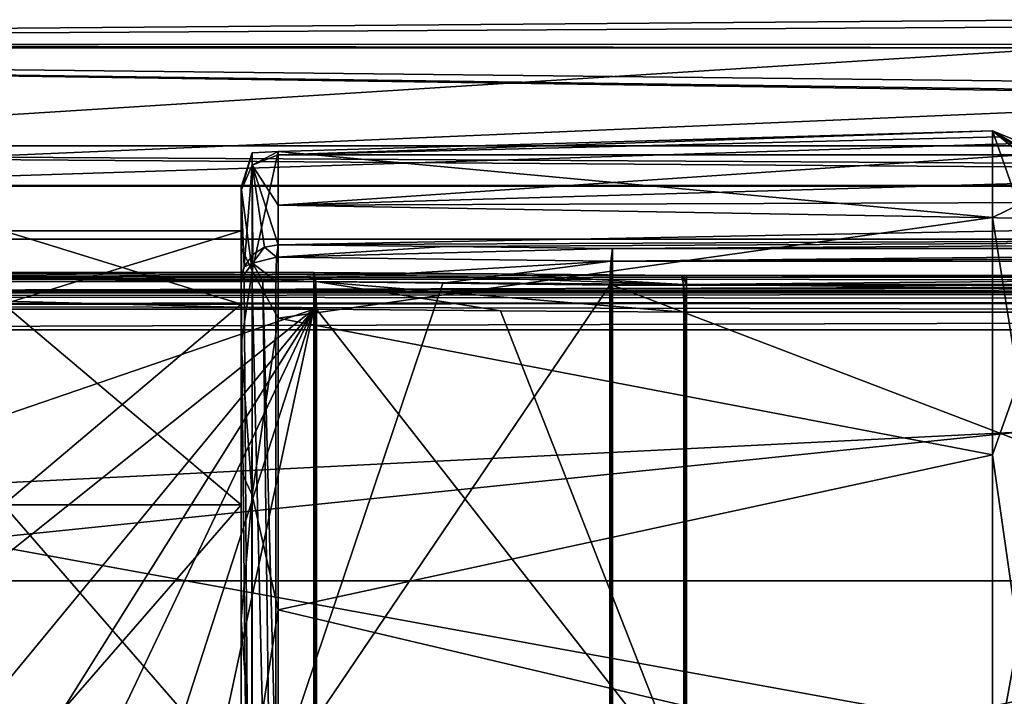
# Model space of a CAD drawing. Header units: millimetres. Extents: x -143 to 143, y -35 to 35.
# Tile 96 of 176: x -39 to -12, y 2 to 20. Entities that reach past the tile are written whole.
import ezdxf

# ---------------------------------------------------------------- set-up
doc = ezdxf.new("R2010")
doc.units = ezdxf.units.MM
doc.header["$LTSCALE"] = 65.185185
for name, color, linetype in [('1', 7, 'CONTINUOUS'), ('105', 7, 'CONTINUOUS'), ('119', 7, 'CONTINUOUS'), ('120', 7, 'CONTINUOUS'), ('13', 7, 'CONTINUOUS'), ('132', 7, 'CONTINUOUS'), ('133', 7, 'CONTINUOUS'), ('14', 7, 'CONTINUOUS'), ('141', 7, 'CONTINUOUS'), ('142', 7, 'CONTINUOUS'), ('144', 7, 'CONTINUOUS'), ('145', 7, 'CONTINUOUS'), ('147', 7, 'CONTINUOUS'), ('15', 7, 'CONTINUOUS'), ('153', 7, 'CONTINUOUS'), ('16', 7, 'CONTINUOUS'), ('219', 7, 'CONTINUOUS'), ('225', 7, 'CONTINUOUS'), ('331', 7, 'CONTINUOUS'), ('332', 7, 'CONTINUOUS'), ('334', 7, 'CONTINUOUS'), ('353', 7, 'CONTINUOUS'), ('4', 7, 'CONTINUOUS'), ('6', 7, 'CONTINUOUS'), ('651', 7, 'CONTINUOUS'), ('655', 7, 'CONTINUOUS'), ('68', 7, 'CONTINUOUS'), ('8', 7, 'CONTINUOUS'), ('85', 7, 'CONTINUOUS'), ('88', 7, 'CONTINUOUS'), ('89', 7, 'CONTINUOUS'), ('90', 7, 'CONTINUOUS'), ('93', 7, 'CONTINUOUS')]:
    doc.layers.add(name, color=color, linetype=linetype)

msp = doc.modelspace()

# ---------------------------------------------------------------- linework, layer by layer
at = {"layer": '1', "color": 7, "linetype": 'CONTINUOUS', "true_color": 0xe0f2ff}
for points in [[(-31.035, 13.671, -20.914), (-45.517, 13.671, -20.914), (-71.75, 13.503, -22.486), (-31.035, 13.671, -20.914)], [(-26.071, 13.632, -21.258), (-31.035, 13.671, -20.914), (-71.75, 13.503, -22.486), (-26.071, 13.632, -21.258)], [(-21.105, 13.594, -21.602), (-26.071, 13.632, -21.258), (-71.75, 13.503, -22.486), (-21.105, 13.594, -21.602)], [(-21.035, 13.594, -21.606), (-21.105, 13.594, -21.602), (-71.75, 13.503, -22.486), (-21.035, 13.594, -21.606)], [(-20.965, 13.594, -21.607), (-21.035, 13.594, -21.606), (-71.75, 13.503, -22.486), (-20.965, 13.594, -21.607)], [(48.857, 13.594, -21.607), (-20.965, 13.594, -21.607), (-71.75, 13.503, -22.486), (48.857, 13.594, -21.607)], [(63.5, 13.454, -22.994), (48.857, 13.594, -21.607), (-71.75, 13.503, -22.486), (63.5, 13.454, -22.994)], [(-71.75, 13.126, -27.55), (63.5, 13.454, -22.994), (-71.75, 13.503, -22.486), (-71.75, 13.126, -27.55)], [(62.739, 13.44, -23.143), (63.5, 13.454, -22.994), (-71.75, 13.126, -27.55), (62.739, 13.44, -23.143)], [(62.084, 13.401, -23.576), (62.739, 13.44, -23.143), (-71.75, 13.126, -27.55), (62.084, 13.401, -23.576)], [(61.5, 13.286, -24.975), (62.084, 13.401, -23.576), (-71.75, 13.126, -27.55), (61.5, 13.286, -24.975)], [(61.5, 13.198, -26.262), (61.5, 13.286, -24.975), (-71.75, 13.126, -27.55), (61.5, 13.198, -26.262)], [(61.5, 13.126, -27.55), (61.5, 13.198, -26.262), (-71.75, 13.126, -27.55), (61.5, 13.126, -27.55)]]:
    msp.add_3dface(points, dxfattribs=at)
at = {"layer": '105', "color": 7, "linetype": 'CONTINUOUS', "true_color": 0xe0f2ff}
for points in [[(-21.105, 13.594, -21.602), (-21.035, 13.594, -21.606), (-20.965, 13.344, -20.832), (-21.105, 13.594, -21.602)], [(-21.052, 13.344, -20.829), (-21.105, 13.594, -21.602), (-20.965, 13.344, -20.832), (-21.052, 13.344, -20.829)], [(-21.035, 13.594, -21.606), (-20.965, 13.594, -21.607), (-20.965, 13.344, -20.832), (-21.035, 13.594, -21.606)], [(-20.965, 12.6, -20.5), (-21.052, 13.344, -20.829), (-20.965, 13.344, -20.832), (-20.965, 12.6, -20.5)], [(-21.052, 13.344, -20.829), (-20.965, 12.6, -20.5), (-21, 12.6, -20.499), (-21.052, 13.344, -20.829)], [(-21.035, 12.6, -20.498), (-21.052, 13.344, -20.829), (-21, 12.6, -20.499), (-21.035, 12.6, -20.498)]]:
    msp.add_3dface(points, dxfattribs=at)
at = {"layer": '119', "color": 7, "linetype": 'CONTINUOUS', "true_color": 0xe0f2ff}
for points in [[(-33, 15.977, 4.12), (-33, 15.886, -4.459), (-32.707, 16.906, 3.207), (-33, 15.977, 4.12)], [(-33, 15.977, 4.12), (-32.707, 16.906, 3.207), (-32.707, 13.713, 10.394), (-33, 15.977, 4.12)], [(-33, 15.886, -4.459), (-32.707, 16.567, -4.65), (-32.707, 16.906, 3.207), (-33, 15.886, -4.459)], [(-32.707, 16.567, -4.65), (-32, 16.849, -4.729), (-32, 16.941, 4.386), (-32.707, 16.567, -4.65)], [(-32.707, 16.906, 3.207), (-32.707, 16.567, -4.65), (-32, 16.941, 4.386), (-32.707, 16.906, 3.207)], [(-32.707, 13.713, 10.394), (-32.707, 16.906, 3.207), (-32, 16.941, 4.386), (-32.707, 13.713, 10.394)], [(-32, 12.437, 12.311), (-32.707, 13.713, 10.394), (-32, 16.941, 4.386), (-32, 12.437, 12.311)], [(-33, 14.351, 8.142), (-33, 15.977, 4.12), (-32.707, 13.713, 10.394), (-33, 14.351, 8.142)], [(-33, 11.733, 11.601), (-33, 14.351, 8.142), (-32.707, 13.713, 10.394), (-33, 11.733, 11.601)], [(-33, 11.733, 11.601), (-32.707, 13.713, 10.394), (-32.707, 7.656, 15.41), (-33, 11.733, 11.601)], [(-32.707, 7.656, 15.41), (-32.707, 13.713, 10.394), (-32, 12.437, 12.311), (-32.707, 7.656, 15.41)], [(-32, 4.558, 16.896), (-32.707, 7.656, 15.41), (-32, 12.437, 12.311), (-32, 4.558, 16.896)], [(-33, 8.304, 14.258), (-33, 11.733, 11.601), (-32.707, 7.656, 15.41), (-33, 8.304, 14.258)], [(-33, 4.301, 15.93), (-33, 8.304, 14.258), (-32.707, 7.656, 15.41), (-33, 4.301, 15.93)], [(-33, 4.301, 15.93), (-32.707, 7.656, 15.41), (-32.707, 0, 17.207), (-33, 4.301, 15.93)], [(-32.707, 0, 17.207), (-32.707, 7.656, 15.41), (-32, 4.558, 16.896), (-32.707, 0, 17.207)], [(-32, -4.558, 16.896), (-32.707, 0, 17.207), (-32, 4.558, 16.896), (-32, -4.558, 16.896)], [(-33, 0, 16.5), (-33, 4.301, 15.93), (-32.707, 0, 17.207), (-33, 0, 16.5)]]:
    msp.add_3dface(points, dxfattribs=at)
at = {"layer": '120', "color": 7, "linetype": 'CONTINUOUS', "true_color": 0xe0f2ff}
for points in [[(-32, 16.849, -4.729), (-32.707, 16.567, -4.65), (-32, 15.49, -10.125), (-32, 16.849, -4.729)], [(-32.707, 16.567, -4.65), (-33, 15.886, -4.459), (-32.917, 13.829, -15.485), (-32.707, 16.567, -4.65)], [(-32.684, 14.156, -15.54), (-32.707, 16.567, -4.65), (-32.917, 13.829, -15.485), (-32.684, 14.156, -15.54)], [(-32, 15.49, -10.125), (-32.707, 16.567, -4.65), (-32, 14.423, -15.585), (-32, 15.49, -10.125)], [(-32, 14.423, -15.585), (-32.707, 16.567, -4.65), (-32.368, 14.353, -15.573), (-32, 14.423, -15.585)], [(-32.368, 14.353, -15.573), (-32.707, 16.567, -4.65), (-32.684, 14.156, -15.54), (-32.368, 14.353, -15.573)], [(-33, 15.886, -4.459), (-33, 14.516, -9.898), (-32.997, 13.517, -15.433), (-33, 15.886, -4.459)], [(-32.917, 13.829, -15.485), (-33, 15.886, -4.459), (-32.997, 13.517, -15.433), (-32.917, 13.829, -15.485)], [(-33, 14.516, -9.898), (-33, 13.435, -15.419), (-32.997, 13.517, -15.433), (-33, 14.516, -9.898)]]:
    msp.add_3dface(points, dxfattribs=at)
at = {"layer": '13', "color": 7, "linetype": 'CONTINUOUS', "true_color": 0xe0f2ff}
for points in [[(-32.07, 13.436, -16.417), (-32.07, 0, -16.417), (-27.553, 13.384, -16.733), (-32.07, 13.436, -16.417)], [(-27.553, 13.384, -16.733), (-32.07, 0, -16.417), (-23.035, 13.332, -17.049), (-27.553, 13.384, -16.733)], [(-23.035, 13.332, -17.049), (-32.07, 0, -16.417), (-23.035, 0, -17.049), (-23.035, 13.332, -17.049)]]:
    msp.add_3dface(points, dxfattribs=at)
at = {"layer": '132', "color": 7, "linetype": 'CONTINUOUS', "true_color": 0xe0f2ff}
for points in [[(-11.993, 17.207, 0), (-11.993, 15.503, 7.466), (-12.7, 17.5), (-11.993, 17.207, 0)], [(-12.7, 17.5), (-11.993, 15.503, 7.466), (-12.7, 15.155, 8.75), (-12.7, 17.5)], [(-11.993, 15.503, 7.466), (-11.993, 10.728, 13.453), (-12.7, 15.155, 8.75), (-11.993, 15.503, 7.466)], [(-12.7, 15.155, 8.75), (-11.993, 10.728, 13.453), (-12.7, 8.75, 15.155), (-12.7, 15.155, 8.75)], [(-11.993, 10.728, 13.453), (-11.993, 3.829, 16.776), (-12.7, 8.75, 15.155), (-11.993, 10.728, 13.453)], [(-12.7, 8.75, 15.155), (-11.993, 3.829, 16.776), (-12.7, 0, 17.5), (-12.7, 8.75, 15.155)], [(-11.993, 3.829, 16.776), (-11.993, -3.829, 16.776), (-12.7, 0, 17.5), (-11.993, 3.829, 16.776)]]:
    msp.add_3dface(points, dxfattribs=at)
at = {"layer": '133', "color": 7, "linetype": 'CONTINUOUS', "true_color": 0xe0f2ff}
for points in [[(-11.993, 17.207, 0), (-12.7, 17.5), (-11.195, 16.602, -4.399), (-11.993, 17.207, 0)], [(-11.195, 16.602, -4.399), (-12.7, 17.5), (-11.227, 16.632, -4.42), (-11.195, 16.602, -4.399)], [(-11.227, 16.632, -4.42), (-12.7, 17.5), (-12.502, 17.339, -2.369), (-11.227, 16.632, -4.42)], [(-11.891, 16.849, -4.729), (-11.227, 16.632, -4.42), (-12.502, 17.339, -2.369), (-11.891, 16.849, -4.729)]]:
    msp.add_3dface(points, dxfattribs=at)
at = {"layer": '14', "color": 7, "linetype": 'CONTINUOUS', "true_color": 0xe0f2ff}
for points in [[(-22.965, -13.332, -17.052), (46.857, -13.332, -17.052), (-22.965, 13.332, -17.052), (-22.965, -13.332, -17.052)], [(-22.965, 13.332, -17.052), (46.857, -13.332, -17.052), (46.857, 13.332, -17.052), (-22.965, 13.332, -17.052)]]:
    msp.add_3dface(points, dxfattribs=at)
at = {"layer": '141', "color": 7, "linetype": 'CONTINUOUS', "true_color": 0xe0f2ff}
for points in [[(-33, 13.435, -15.419), (-32.731, -13.436, -16.101), (-32.922, 13.436, -15.806), (-33, 13.435, -15.419)], [(-33, 13.435, -15.419), (-33, 0, -15.419), (-32.731, -13.436, -16.101), (-33, 13.435, -15.419)], [(-32.922, 13.436, -15.806), (-32.731, -13.436, -16.101), (-32.704, 13.436, -16.13), (-32.922, 13.436, -15.806)], [(-32.731, -13.436, -16.101), (-32.07, -13.436, -16.417), (-32.704, 13.436, -16.13), (-32.731, -13.436, -16.101)], [(-32.704, 13.436, -16.13), (-32.07, -13.436, -16.417), (-32.413, 13.436, -16.33), (-32.704, 13.436, -16.13)], [(-32.07, -13.436, -16.417), (-32.07, 0, -16.417), (-32.413, 13.436, -16.33), (-32.07, -13.436, -16.417)], [(-32.07, 0, -16.417), (-32.07, 13.436, -16.417), (-32.413, 13.436, -16.33), (-32.07, 0, -16.417)]]:
    msp.add_3dface(points, dxfattribs=at)
at = {"layer": '142', "color": 7, "linetype": 'CONTINUOUS', "true_color": 0xe0f2ff}
for points in [[(-32, 14.423, -15.585), (-32.046, 14.082, -16.181), (-27.484, 14.371, -15.898), (-32, 14.423, -15.585)], [(-27.484, 14.371, -15.898), (-32.046, 14.082, -16.181), (-22.965, 14.319, -16.211), (-27.484, 14.371, -15.898)], [(-22.965, 14.319, -16.211), (-32.046, 14.082, -16.181), (-23.011, 13.981, -16.812), (-22.965, 14.319, -16.211)], [(-32.046, 14.082, -16.181), (-32.07, 13.436, -16.417), (-23.011, 13.981, -16.812), (-32.046, 14.082, -16.181)], [(-32.07, 13.436, -16.417), (-27.553, 13.384, -16.733), (-23.011, 13.981, -16.812), (-32.07, 13.436, -16.417)], [(-27.553, 13.384, -16.733), (-23.035, 13.332, -17.049), (-23.011, 13.981, -16.812), (-27.553, 13.384, -16.733)]]:
    msp.add_3dface(points, dxfattribs=at)
at = {"layer": '144', "color": 7, "linetype": 'CONTINUOUS', "true_color": 0xe0f2ff}
for points in [[(-23.035, 13.332, -17.049), (-23.035, 0, -17.049), (-23, -13.332, -17.051), (-23.035, 13.332, -17.049)], [(-23.035, 13.332, -17.049), (-23, -13.332, -17.051), (-23, 13.332, -17.051), (-23.035, 13.332, -17.049)], [(-22.965, -13.332, -17.052), (-22.965, 13.332, -17.052), (-23, 13.332, -17.051), (-22.965, -13.332, -17.052)], [(-23, -13.332, -17.051), (-22.965, -13.332, -17.052), (-23, 13.332, -17.051), (-23, -13.332, -17.051)]]:
    msp.add_3dface(points, dxfattribs=at)
at = {"layer": '145', "color": 7, "linetype": 'CONTINUOUS', "true_color": 0xe0f2ff}
for points in [[(46.857, 13.981, -16.813), (46.857, 14.319, -16.211), (-22.965, 13.981, -16.813), (46.857, 13.981, -16.813)], [(-22.965, 13.981, -16.813), (46.857, 14.319, -16.211), (11.946, 14.319, -16.211), (-22.965, 13.981, -16.813)], [(-22.965, 14.319, -16.211), (-22.965, 13.981, -16.813), (11.946, 14.319, -16.211), (-22.965, 14.319, -16.211)], [(-22.965, 13.332, -17.052), (46.857, 13.332, -17.052), (46.857, 13.981, -16.813), (-22.965, 13.332, -17.052)], [(-22.965, 13.332, -17.052), (46.857, 13.981, -16.813), (-22.965, 13.981, -16.813), (-22.965, 13.332, -17.052)]]:
    msp.add_3dface(points, dxfattribs=at)
at = {"layer": '147', "color": 7, "linetype": 'CONTINUOUS', "true_color": 0xe0f2ff}
for points in [[(-32, 14.423, -15.585), (-32.368, 14.353, -15.573), (-32.046, 14.082, -16.181), (-32, 14.423, -15.585)], [(-32.684, 14.156, -15.54), (-32.917, 13.829, -15.485), (-32.699, 13.925, -15.941), (-32.684, 14.156, -15.54)], [(-32.368, 14.353, -15.573), (-32.684, 14.156, -15.54), (-32.699, 13.925, -15.941), (-32.368, 14.353, -15.573)], [(-32.046, 14.082, -16.181), (-32.368, 14.353, -15.573), (-32.699, 13.925, -15.941), (-32.046, 14.082, -16.181)], [(-32.917, 13.829, -15.485), (-32.997, 13.517, -15.433), (-32.699, 13.925, -15.941), (-32.917, 13.829, -15.485)], [(-32.997, 13.517, -15.433), (-32.704, 13.436, -16.13), (-32.699, 13.925, -15.941), (-32.997, 13.517, -15.433)], [(-32.704, 13.436, -16.13), (-32.413, 13.436, -16.33), (-32.699, 13.925, -15.941), (-32.704, 13.436, -16.13)], [(-32.07, 13.436, -16.417), (-32.046, 14.082, -16.181), (-32.699, 13.925, -15.941), (-32.07, 13.436, -16.417)], [(-32.413, 13.436, -16.33), (-32.07, 13.436, -16.417), (-32.699, 13.925, -15.941), (-32.413, 13.436, -16.33)], [(-32.997, 13.517, -15.433), (-33, 13.435, -15.419), (-32.922, 13.436, -15.806), (-32.997, 13.517, -15.433)], [(-32.997, 13.517, -15.433), (-32.922, 13.436, -15.806), (-32.704, 13.436, -16.13), (-32.997, 13.517, -15.433)]]:
    msp.add_3dface(points, dxfattribs=at)
at = {"layer": '15', "color": 7, "linetype": 'CONTINUOUS', "true_color": 0xe0f2ff}
for points in [[(-20.965, 12.6, -20.5), (48.857, 12.6, -20.5), (-20.965, -12.6, -20.5), (-20.965, 12.6, -20.5)], [(-20.965, -12.6, -20.5), (48.857, 12.6, -20.5), (48.857, -12.6, -20.5), (-20.965, -12.6, -20.5)]]:
    msp.add_3dface(points, dxfattribs=at)
at = {"layer": '153', "color": 7, "linetype": 'CONTINUOUS', "true_color": 0xe0f2ff}
for points in [[(-22.965, 14.319, -16.211), (-23.011, 13.981, -16.812), (-22.965, 13.981, -16.813), (-22.965, 14.319, -16.211)], [(-23.011, 13.981, -16.812), (-23.035, 13.332, -17.049), (-22.965, 13.981, -16.813), (-23.011, 13.981, -16.812)], [(-23.035, 13.332, -17.049), (-23, 13.332, -17.051), (-22.965, 13.981, -16.813), (-23.035, 13.332, -17.049)], [(-23, 13.332, -17.051), (-22.965, 13.332, -17.052), (-22.965, 13.981, -16.813), (-23, 13.332, -17.051)]]:
    msp.add_3dface(points, dxfattribs=at)
at = {"layer": '16', "color": 7, "linetype": 'CONTINUOUS', "true_color": 0xe0f2ff}
for points in [[(-30.965, 12.677, -19.802), (-25.994, 12.638, -20.15), (-21.035, 0, -20.498), (-30.965, 12.677, -19.802)], [(-30.965, 0, -19.802), (-30.965, 12.677, -19.802), (-21.035, 0, -20.498), (-30.965, 0, -19.802)], [(-25.994, 12.638, -20.15), (-21.035, 12.6, -20.498), (-21.035, 0, -20.498), (-25.994, 12.638, -20.15)]]:
    msp.add_3dface(points, dxfattribs=at)
at = {"layer": '219', "color": 7, "linetype": 'CONTINUOUS', "true_color": 0xe0f2ff}
for points in [[(-33, 14.8), (-33, 12.817, 7.4), (-39.426, 14.8), (-33, 14.8)], [(-39.426, 14.8), (-33, 12.817, 7.4), (-39.426, 12.817, 7.4), (-39.426, 14.8)], [(-33, 12.817, 7.4), (-33, 7.4, 12.817), (-39.426, 12.817, 7.4), (-33, 12.817, 7.4)], [(-39.426, 12.817, 7.4), (-33, 7.4, 12.817), (-39.426, 7.4, 12.817), (-39.426, 12.817, 7.4)], [(-33, 7.4, 12.817), (-33, 0, 14.8), (-39.426, 7.4, 12.817), (-33, 7.4, 12.817)], [(-39.426, 7.4, 12.817), (-33, 0, 14.8), (-39.426, 0, 14.8), (-39.426, 7.4, 12.817)]]:
    msp.add_3dface(points, dxfattribs=at)
at = {"layer": '225', "color": 7, "linetype": 'CONTINUOUS', "true_color": 0xe0f2ff}
for points in [[(-33, 12.817, -7.4), (-33, 14.8), (-39.426, 12.817, -7.4), (-33, 12.817, -7.4)], [(-33, 14.8), (-39.426, 14.8), (-39.426, 12.817, -7.4), (-33, 14.8)], [(-33, 7.4, -12.817), (-33, 12.817, -7.4), (-39.426, 7.4, -12.817), (-33, 7.4, -12.817)], [(-39.426, 7.4, -12.817), (-33, 12.817, -7.4), (-39.426, 12.817, -7.4), (-39.426, 7.4, -12.817)], [(-33, 0, -14.8), (-33, 7.4, -12.817), (-39.426, 0, -14.8), (-33, 0, -14.8)], [(-39.426, 0, -14.8), (-33, 7.4, -12.817), (-39.426, 7.4, -12.817), (-39.426, 0, -14.8)]]:
    msp.add_3dface(points, dxfattribs=at)
at = {"layer": '331', "color": 7, "linetype": 'CONTINUOUS', "true_color": 0xe0f2ff}
for points in [[(-92.5, 17.093, -17.903), (-92.5, 19.737, -5.54), (92.5, 17.093, -17.903), (-92.5, 17.093, -17.903)], [(92.5, 17.093, -17.903), (-92.5, 19.737, -5.54), (0, 18.458, -10.6), (92.5, 17.093, -17.903)], [(0, 18.458, -10.6), (-92.5, 19.737, -5.54), (-5.164, 18.77, -9.257), (0, 18.458, -10.6)], [(-5.164, 18.77, -9.257), (-92.5, 19.737, -5.54), (-9.037, 19.737, -5.54), (-5.164, 18.77, -9.257)], [(-92.5, 17.093, -17.903), (92.5, 17.093, -17.903), (92.5, 16.022, -30.5), (-92.5, 17.093, -17.903)], [(-92.5, 17.093, -17.903), (92.5, 16.022, -30.5), (59.203, 16.022, -30.5), (-92.5, 17.093, -17.903)], [(-92.5, 17.093, -17.903), (59.203, 16.022, -30.5), (-59.203, 16.022, -30.5), (-92.5, 17.093, -17.903)], [(59.203, 16.022, -30.5), (56.149, 16.018, -30.696), (-59.203, 16.022, -30.5), (59.203, 16.022, -30.5)], [(-59.203, 16.022, -30.5), (56.149, 16.018, -30.696), (-56.131, 16.018, -30.697), (-59.203, 16.022, -30.5)], [(56.149, 16.018, -30.696), (52.643, 16.013, -30.937), (-56.131, 16.018, -30.697), (56.149, 16.018, -30.696)], [(52.643, 16.013, -30.937), (-52.643, 16.013, -30.937), (-56.131, 16.018, -30.697), (52.643, 16.013, -30.937)], [(52.643, 16.013, -30.937), (52.64, 16.008, -31.219), (-52.643, 16.013, -30.937), (52.643, 16.013, -30.937)], [(-52.643, 16.013, -30.937), (52.64, 16.008, -31.219), (-52.64, 16.008, -31.219), (-52.643, 16.013, -30.937)], [(52.64, 16.008, -31.219), (52.637, 16.005, -31.5), (-52.64, 16.008, -31.219), (52.64, 16.008, -31.219)], [(52.637, 16.005, -31.5), (-52.637, 16.005, -31.5), (-52.64, 16.008, -31.219), (52.637, 16.005, -31.5)]]:
    msp.add_3dface(points, dxfattribs=at)
at = {"layer": '332', "color": 7, "linetype": 'CONTINUOUS', "true_color": 0xe0f2ff}
for points in [[(52.637, 16.005, -31.5), (-48.087, 5.653, -31.5), (-52.637, 16.005, -31.5), (52.637, 16.005, -31.5)], [(52.637, 16.005, -31.5), (48.087, 5.653, -31.5), (-48.087, -5.653, -31.5), (52.637, 16.005, -31.5)], [(52.637, 16.005, -31.5), (-48.087, -5.653, -31.5), (-48.087, 5.653, -31.5), (52.637, 16.005, -31.5)], [(48.087, 5.653, -31.5), (48.087, -5.653, -31.5), (-52.637, -16.005, -31.5), (48.087, 5.653, -31.5)], [(48.087, 5.653, -31.5), (-52.637, -16.005, -31.5), (-48.087, -5.653, -31.5), (48.087, 5.653, -31.5)]]:
    msp.add_3dface(points, dxfattribs=at)
at = {"layer": '334', "color": 7, "linetype": 'CONTINUOUS', "true_color": 0xe0f2ff}
for points in [[(-10.217, 20.305, -2.824), (-92.5, 19.846, 5.138), (-10.6, 20.5), (-10.217, 20.305, -2.824)], [(-10.6, 20.5), (-92.5, 19.846, 5.138), (-9.23, 19.826, 5.212), (-10.6, 20.5)], [(-9.037, 19.737, -5.54), (-92.5, 19.846, 5.138), (-10.217, 20.305, -2.824), (-9.037, 19.737, -5.54)], [(-92.5, 19.737, -5.54), (-92.5, 19.846, 5.138), (-9.037, 19.737, -5.54), (-92.5, 19.737, -5.54)], [(-92.5, 19.846, 5.138), (-92.5, 14.569, 14.422), (-9.23, 19.826, 5.212), (-92.5, 19.846, 5.138)], [(-9.23, 19.826, 5.212), (-92.5, 14.569, 14.422), (-5.16, 18.29, 9.259), (-9.23, 19.826, 5.212)], [(-5.16, 18.29, 9.259), (-92.5, 14.569, 14.422), (0, 17.547, 10.6), (-5.16, 18.29, 9.259)], [(-92.5, 14.569, 14.422), (92.5, 14.569, 14.422), (0, 17.547, 10.6), (-92.5, 14.569, 14.422)], [(-92.5, 14.569, 14.422), (-92.5, 5.339, 19.793), (92.5, 14.569, 14.422), (-92.5, 14.569, 14.422)], [(-92.5, 5.339, 19.793), (92.5, 5.339, 19.793), (92.5, 14.569, 14.422), (-92.5, 5.339, 19.793)], [(-92.5, 5.339, 19.793), (-92.5, -5.339, 19.793), (92.5, 5.339, 19.793), (-92.5, 5.339, 19.793)], [(-92.5, -5.339, 19.793), (92.5, -5.339, 19.793), (92.5, 5.339, 19.793), (-92.5, -5.339, 19.793)]]:
    msp.add_3dface(points, dxfattribs=at)
at = {"layer": '353', "color": 7, "linetype": 'CONTINUOUS', "true_color": 0xe0f2ff}
for points in [[(-31.035, 13.424, -20.134), (-31.035, 13.671, -20.914), (-30.983, 13.424, -20.136), (-31.035, 13.424, -20.134)], [(-31.035, 12.677, -19.8), (-31.035, 13.424, -20.134), (-31, 12.677, -19.801), (-31.035, 12.677, -19.8)], [(-31.035, 13.424, -20.134), (-30.965, 12.677, -19.802), (-31, 12.677, -19.801), (-31.035, 13.424, -20.134)], [(-30.965, 12.677, -19.802), (-31.035, 13.424, -20.134), (-30.983, 13.424, -20.136), (-30.965, 12.677, -19.802)]]:
    msp.add_3dface(points, dxfattribs=at)
at = {"layer": '4', "color": 7, "linetype": 'CONTINUOUS', "true_color": 0xe0f2ff}
for points in [[(61.5, 12.127, -28.5), (-71.75, 12.127, -28.5), (61.5, -12.127, -28.5), (61.5, 12.127, -28.5)], [(61.5, -12.127, -28.5), (-71.75, 12.127, -28.5), (-40.004, 1.814, -28.5), (61.5, -12.127, -28.5)]]:
    msp.add_3dface(points, dxfattribs=at)
at = {"layer": '6', "color": 7, "linetype": 'CONTINUOUS', "true_color": 0xe0f2ff}
for points in [[(-60, 2.75, -19.8), (-60, 12.677, -19.8), (-31.035, 12.677, -19.8), (-60, 2.75, -19.8)], [(-43.5, 2.75, -19.8), (-60, 2.75, -19.8), (-31.035, 12.677, -19.8), (-43.5, 2.75, -19.8)], [(-40.004, 1.814, -19.8), (-43.5, 2.75, -19.8), (-31.035, 12.677, -19.8), (-40.004, 1.814, -19.8)], [(-38.55, 0.7, -19.8), (-40.004, 1.814, -19.8), (-31.035, 12.677, -19.8), (-38.55, 0.7, -19.8)], [(-37.436, -0.754, -19.8), (-38.55, 0.7, -19.8), (-31.035, 12.677, -19.8), (-37.436, -0.754, -19.8)], [(-36.5, -4.25, -19.8), (-37.436, -0.754, -19.8), (-31.035, 12.677, -19.8), (-36.5, -4.25, -19.8)], [(-36.5, -12.677, -19.8), (-36.5, -4.25, -19.8), (-31.035, 12.677, -19.8), (-36.5, -12.677, -19.8)], [(-31.035, -12.677, -19.8), (-36.5, -12.677, -19.8), (-31.035, 12.677, -19.8), (-31.035, -12.677, -19.8)]]:
    msp.add_3dface(points, dxfattribs=at)
at = {"layer": '651', "color": 7, "linetype": 'CONTINUOUS', "true_color": 0xe0f2ff}
for points in [[(-32, 16.849, -4.729), (-32, 15.49, -10.125), (-11.891, 16.849, -4.729), (-32, 16.849, -4.729)], [(-11.891, 16.849, -4.729), (-32, 15.49, -10.125), (-10.45, 16.122, -7.461), (-11.891, 16.849, -4.729)], [(-32, 15.49, -10.125), (-8.375, 15.57, -9.769), (-10.45, 16.122, -7.461), (-32, 15.49, -10.125)], [(-32, 15.49, -10.125), (-2.854, 14.974, -12.57), (-8.375, 15.57, -9.769), (-32, 15.49, -10.125)], [(-32, 15.49, -10.125), (-32, 14.423, -15.585), (-2.854, 14.974, -12.57), (-32, 15.49, -10.125)], [(-32, 14.423, -15.585), (56.711, 14.82, -13.363), (-2.854, 14.974, -12.57), (-32, 14.423, -15.585)], [(56.711, 14.82, -13.363), (-32, 14.423, -15.585), (-27.484, 14.371, -15.898), (56.711, 14.82, -13.363)], [(56.711, 14.82, -13.363), (-27.484, 14.371, -15.898), (-22.965, 14.319, -16.211), (56.711, 14.82, -13.363)], [(56.711, 14.82, -13.363), (-22.965, 14.319, -16.211), (11.946, 14.319, -16.211), (56.711, 14.82, -13.363)]]:
    msp.add_3dface(points, dxfattribs=at)
at = {"layer": '655', "color": 7, "linetype": 'CONTINUOUS', "true_color": 0xe0f2ff}
for points in [[(-32, 16.941, 4.386), (-32, 16.849, -4.729), (-12.7, 17.5), (-32, 16.941, 4.386)], [(-12.7, 17.5), (-32, 16.849, -4.729), (-12.502, 17.339, -2.369), (-12.7, 17.5)], [(-32, 16.941, 4.386), (-12.7, 17.5), (-12.7, 15.155, 8.75), (-32, 16.941, 4.386)], [(-32, 16.849, -4.729), (-11.891, 16.849, -4.729), (-12.502, 17.339, -2.369), (-32, 16.849, -4.729)], [(-32, 12.437, 12.311), (-32, 16.941, 4.386), (-12.7, 15.155, 8.75), (-32, 12.437, 12.311)], [(-32, 12.437, 12.311), (-12.7, 15.155, 8.75), (-12.7, 8.75, 15.155), (-32, 12.437, 12.311)], [(-32, 4.558, 16.896), (-32, 12.437, 12.311), (-12.7, 8.75, 15.155), (-32, 4.558, 16.896)], [(-32, 4.558, 16.896), (-12.7, 8.75, 15.155), (-12.7, 0, 17.5), (-32, 4.558, 16.896)], [(-32, -4.558, 16.896), (-32, 4.558, 16.896), (-12.7, 0, 17.5), (-32, -4.558, 16.896)]]:
    msp.add_3dface(points, dxfattribs=at)
at = {"layer": '68', "color": 7, "linetype": 'CONTINUOUS', "true_color": 0xe0f2ff}
for points in [[(-60, 13.671, -20.914), (-45.517, 13.671, -20.914), (-31.035, 13.424, -20.134), (-60, 13.671, -20.914)], [(-60, 13.424, -20.134), (-60, 13.671, -20.914), (-31.035, 13.424, -20.134), (-60, 13.424, -20.134)], [(-45.517, 13.671, -20.914), (-31.035, 13.671, -20.914), (-31.035, 13.424, -20.134), (-45.517, 13.671, -20.914)], [(-31.035, 12.677, -19.8), (-60, 12.677, -19.8), (-60, 13.424, -20.134), (-31.035, 12.677, -19.8)], [(-31.035, 12.677, -19.8), (-60, 13.424, -20.134), (-31.035, 13.424, -20.134), (-31.035, 12.677, -19.8)]]:
    msp.add_3dface(points, dxfattribs=at)
at = {"layer": '8', "color": 7, "linetype": 'CONTINUOUS', "true_color": 0xe0f2ff}
for points in [[(-33, 15.977, 4.12), (-33, 14.351, 8.142), (-33, 15.886, -4.459), (-33, 15.977, 4.12)], [(-33, 15.886, -4.459), (-33, 14.351, 8.142), (-33, 14.8), (-33, 15.886, -4.459)], [(-33, 14.516, -9.898), (-33, 15.886, -4.459), (-33, 14.8), (-33, 14.516, -9.898)], [(-33, 14.8), (-33, 14.351, 8.142), (-33, 12.817, 7.4), (-33, 14.8)], [(-33, 12.817, -7.4), (-33, 14.516, -9.898), (-33, 14.8), (-33, 12.817, -7.4)], [(-33, 13.435, -15.419), (-33, 14.516, -9.898), (-33, 12.817, -7.4), (-33, 13.435, -15.419)], [(-33, 14.351, 8.142), (-33, 11.733, 11.601), (-33, 12.817, 7.4), (-33, 14.351, 8.142)], [(-33, 0, -15.419), (-33, 13.435, -15.419), (-33, 0, -14.8), (-33, 0, -15.419)], [(-33, 0, -14.8), (-33, 13.435, -15.419), (-33, 7.4, -12.817), (-33, 0, -14.8)], [(-33, 7.4, -12.817), (-33, 13.435, -15.419), (-33, 12.817, -7.4), (-33, 7.4, -12.817)], [(-33, 11.733, 11.601), (-33, 8.304, 14.258), (-33, 12.817, 7.4), (-33, 11.733, 11.601)], [(-33, 12.817, 7.4), (-33, 8.304, 14.258), (-33, 7.4, 12.817), (-33, 12.817, 7.4)], [(-33, 8.304, 14.258), (-33, 4.301, 15.93), (-33, 7.4, 12.817), (-33, 8.304, 14.258)], [(-33, 4.301, 15.93), (-33, 0, 16.5), (-33, 7.4, 12.817), (-33, 4.301, 15.93)], [(-33, 7.4, 12.817), (-33, 0, 16.5), (-33, 0, 14.8), (-33, 7.4, 12.817)]]:
    msp.add_3dface(points, dxfattribs=at)
at = {"layer": '85', "color": 7, "linetype": 'CONTINUOUS', "true_color": 0xe0f2ff}
for points in [[(61.5, 13.126, -27.55), (-71.75, 13.126, -27.55), (-71.75, 13.036, -27.916), (61.5, 13.126, -27.55)], [(61.5, 12.912, -28.119), (61.5, 13.126, -27.55), (-71.75, 13.036, -27.916), (61.5, 12.912, -28.119)], [(-71.75, 12.817, -28.224), (61.5, 12.912, -28.119), (-71.75, 13.036, -27.916), (-71.75, 12.817, -28.224)], [(61.5, 12.843, -28.198), (61.5, 12.912, -28.119), (-71.75, 12.817, -28.224), (61.5, 12.843, -28.198)], [(61.5, 12.517, -28.421), (61.5, 12.843, -28.198), (-71.75, 12.817, -28.224), (61.5, 12.517, -28.421)], [(-71.75, 12.127, -28.5), (61.5, 12.517, -28.421), (-71.75, 12.817, -28.224), (-71.75, 12.127, -28.5)], [(-71.75, 12.127, -28.5), (61.5, 12.127, -28.5), (61.5, 12.517, -28.421), (-71.75, 12.127, -28.5)]]:
    msp.add_3dface(points, dxfattribs=at)
at = {"layer": '88', "color": 7, "linetype": 'CONTINUOUS', "true_color": 0xe0f2ff}
for points in [[(-31.035, -12.677, -19.8), (-31.035, 12.677, -19.8), (-31, 12.677, -19.801), (-31.035, -12.677, -19.8)], [(-31, -12.677, -19.801), (-31.035, -12.677, -19.8), (-31, 12.677, -19.801), (-31, -12.677, -19.801)], [(-30.965, 12.677, -19.802), (-30.965, 0, -19.802), (-31, -12.677, -19.801), (-30.965, 12.677, -19.802)], [(-30.965, 12.677, -19.802), (-31, -12.677, -19.801), (-31, 12.677, -19.801), (-30.965, 12.677, -19.802)]]:
    msp.add_3dface(points, dxfattribs=at)
at = {"layer": '89', "color": 7, "linetype": 'CONTINUOUS', "true_color": 0xe0f2ff}
for points in [[(-31.035, 13.671, -20.914), (-26.071, 13.632, -21.258), (-21.052, 13.344, -20.829), (-31.035, 13.671, -20.914)], [(-30.983, 13.424, -20.136), (-31.035, 13.671, -20.914), (-21.052, 13.344, -20.829), (-30.983, 13.424, -20.136)], [(-26.071, 13.632, -21.258), (-21.105, 13.594, -21.602), (-21.052, 13.344, -20.829), (-26.071, 13.632, -21.258)], [(-21.035, 12.6, -20.498), (-25.994, 12.638, -20.15), (-30.983, 13.424, -20.136), (-21.035, 12.6, -20.498)], [(-21.035, 12.6, -20.498), (-30.983, 13.424, -20.136), (-21.052, 13.344, -20.829), (-21.035, 12.6, -20.498)], [(-25.994, 12.638, -20.15), (-30.965, 12.677, -19.802), (-30.983, 13.424, -20.136), (-25.994, 12.638, -20.15)]]:
    msp.add_3dface(points, dxfattribs=at)
at = {"layer": '90', "color": 7, "linetype": 'CONTINUOUS', "true_color": 0xe0f2ff}
for points in [[(-20.965, 13.594, -21.607), (48.857, 13.594, -21.607), (48.857, 13.344, -20.832), (-20.965, 13.594, -21.607)], [(-20.965, 13.344, -20.832), (-20.965, 13.594, -21.607), (48.857, 13.344, -20.832), (-20.965, 13.344, -20.832)], [(48.857, 12.6, -20.5), (-20.965, 12.6, -20.5), (-20.965, 13.344, -20.832), (48.857, 12.6, -20.5)], [(48.857, 12.6, -20.5), (-20.965, 13.344, -20.832), (48.857, 13.344, -20.832), (48.857, 12.6, -20.5)]]:
    msp.add_3dface(points, dxfattribs=at)
at = {"layer": '93', "color": 7, "linetype": 'CONTINUOUS', "true_color": 0xe0f2ff}
for points in [[(-21.035, 0, -20.498), (-21.035, 12.6, -20.498), (-21, 12.6, -20.499), (-21.035, 0, -20.498)], [(-21.035, -12.6, -20.498), (-21.035, 0, -20.498), (-21, 12.6, -20.499), (-21.035, -12.6, -20.498)], [(-21.035, -12.6, -20.498), (-21, 12.6, -20.499), (-21, -12.6, -20.499), (-21.035, -12.6, -20.498)], [(-20.965, 12.6, -20.5), (-20.965, -12.6, -20.5), (-21, -12.6, -20.499), (-20.965, 12.6, -20.5)], [(-21, 12.6, -20.499), (-20.965, 12.6, -20.5), (-21, -12.6, -20.499), (-21, 12.6, -20.499)]]:
    msp.add_3dface(points, dxfattribs=at)

doc.saveas('drawing.dxf')
